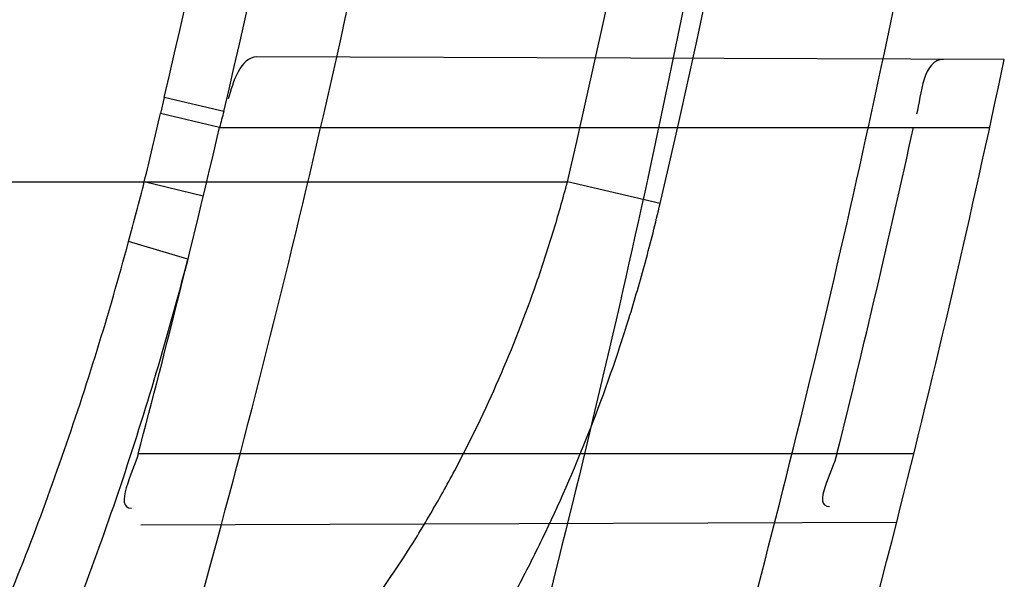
# Model space of a CAD drawing. Header units: millimetres. Extents: x 0 to 297, y 0 to 210.
# Tile 33 of 256: x 147.1292 to 147.1564, y 91.1303 to 91.1458. Entities that reach past the tile are written whole.
import ezdxf

# ---------------------------------------------------------------- set-up
doc = ezdxf.new("R2010")
doc.units = ezdxf.units.MM
doc.header["$LTSCALE"] = 16.335
doc.layers.get('0').update_dxf_attribs({"linetype": 'CONTINUOUS'})
for name, color, linetype in [('01_GLOBAL', 7, 'CONTINUOUS'), ('INTFCLR_1', 7, 'CONTINUOUS'), ('INTFCLR_144815', 7, 'CONTINUOUS')]:
    doc.layers.add(name, color=color, linetype=linetype)

msp = doc.modelspace()

# ---------------------------------------------------------------- linework, layer by layer
at = {"color": 7, "linetype": 'Continuous'}
msp.add_circle((147.7028034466, 92.1254639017), 2.28, dxfattribs=at)
at = {"color": 9, "linetype": 'Continuous'}
msp.add_arc((147.7028034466, 92.1254639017), 2.2507792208, 182.9674534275, 267.0325465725, dxfattribs=at)
at = {"layer": '01_GLOBAL', "color": 7, "linetype": 'Continuous'}
msp.add_circle((147.7028034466, 92.1254639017), 2.31, dxfattribs=at)
at = {"layer": 'INTFCLR_1', "color": 9, "linetype": 'Continuous'}
for p, q in [((147.1563722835, 91.14466609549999), (147.1357645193, 91.1447380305)), ((147.1332080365, 91.1436225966), (147.1331060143, 91.14318316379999)), ((147.1348511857, 91.1432343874), (147.1332080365, 91.1436225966)), ((147.1347331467, 91.1427961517), (147.1331060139, 91.14318316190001)), ((147.1347331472, 91.142796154), (147.1559702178, 91.142796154)), ((146.8266356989, 91.141296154), (147.1443244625, 91.141296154)), ((147.1342834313, 91.1408982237), (147.1326566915, 91.14129615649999)), ((147.1468795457, 91.14069422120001), (147.1443244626, 91.141296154)), ((147.1338615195, 91.139164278), (147.1322242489, 91.1396474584)), ((147.1538758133, 91.133796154), (147.1324879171, 91.133796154)), ((147.1325568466, 91.13184308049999), (147.153404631, 91.1319158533))]:
    msp.add_line(p, q, dxfattribs=at)
at = {"layer": 'INTFCLR_1', "color": 6, "linetype": 'Continuous'}
for centre, radius, start, end in [((146.8326356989, 91.21329615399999), 0.3620710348, 270, 90.00000002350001), ((146.8326356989, 91.21329615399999), 0.3440948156, 270, 90.00000002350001), ((146.8326356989, 91.21329615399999), 0.312931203, 344.91416282, 347.3433404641), ((146.8326356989, 91.21329615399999), 0.330931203, 345.7642015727, 348.0308689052), ((147.1412969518, 91.1412632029), 0.0067404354, 162.9958052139, 166.8544195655), ((146.832979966, 91.21329442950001), 0.3098789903, 345.1347762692, 346.8498928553), ((146.8329196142, 91.2132926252), 0.3285989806, 345.999787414, 347.611664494)]:
    msp.add_arc(centre, radius, start, end, dxfattribs=at)
at = {"layer": 'INTFCLR_1', "color": 9, "linetype": 'Continuous'}
for centre, radius, start, end in [((146.8355697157, 91.21329675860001), 0.3196637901, 346.8723352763, 13.1275089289), ((146.8355185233, 91.2132961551), 0.3170883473, 346.8756062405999, 13.1243934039), ((146.8342755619, 91.21330822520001), 0.3069474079, 346.8778447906, 350.6499993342), ((146.8342957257, 91.21330819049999), 0.308616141, 346.8760670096, 350.6487326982), ((146.8326356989, 91.21329615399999), 0.312931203, 347.3433404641, 350.5419589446), ((146.8338354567, 91.2134466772), 0.3074082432, 346.4257134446, 346.7872543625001), ((147.0438844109, 91.1636994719), 0.0915555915, 344.7694355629, 345.836112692), ((146.8326356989, 91.21329615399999), 0.330931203, 342.6651652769, 345.7642015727), ((146.8326356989, 91.21329615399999), 0.312931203, 341.6462381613, 344.91416282)]:
    msp.add_arc(centre, radius, start, end, dxfattribs=at)
for points, knots in [([(147.1545442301, 91.10133481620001), (147.1552565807, 91.1032731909), (147.1566525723, 91.10718726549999), (147.1593123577, 91.1151249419), (147.1636279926, 91.1293727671), (147.1676297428, 91.1460956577), (147.1702721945, 91.16104160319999), (147.1713830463, 91.16867329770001), (147.1719563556, 91.173087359), (147.1732796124, 91.18416899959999), (147.1746545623, 91.20310399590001), (147.1744340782, 91.2254439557), (147.1733950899, 91.23992123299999), (147.1727415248, 91.2466060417), (147.1722603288, 91.25105207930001), (147.1707735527, 91.263051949), (147.1673977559, 91.2822670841), (147.162533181, 91.3010270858), (147.1590536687, 91.3121616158), (147.157745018, 91.3161443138), (147.1557541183, 91.3220110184), (147.1512626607, 91.3342762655), (147.1435063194, 91.3522778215), (147.134673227, 91.3692848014), (147.1285153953, 91.3797527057), (147.1256373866, 91.3844123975), (147.1237254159, 91.38744979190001), (147.1185545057, 91.3954381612), (147.1098896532, 91.4076983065), (147.0978538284, 91.422623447), (147.0876594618, 91.4338109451), (147.0805381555, 91.4409619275), (147.0766007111, 91.4447480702), (147.0711374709, 91.44985418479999), (147.06349057, 91.45654009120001), (147.0552130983, 91.4630271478), (147.0499647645, 91.4667594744), (147.0474074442, 91.468475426), (147.0457289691, 91.46955422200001), (147.0442255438, 91.4704726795), (147.0429042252, 91.47123111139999), (147.041778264, 91.4718195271), (147.0407894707, 91.472284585), (147.0400295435, 91.4725282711), (147.0393696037, 91.4727013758), (147.0390133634, 91.47226709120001), (147.0393275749, 91.47165773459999), (147.0397818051, 91.4708884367), (147.0406181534, 91.46982558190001), (147.0417305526, 91.46851597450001), (147.0430342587, 91.46707463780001), (147.0444632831, 91.46553633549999), (147.0465759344, 91.4632999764), (147.0495827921, 91.4601566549), (147.0551951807, 91.45426742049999), (147.0613248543, 91.44766033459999), (147.0669087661, 91.4413454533), (147.0703603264, 91.43732991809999), (147.0759105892, 91.4307379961), (147.0844077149, 91.420055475), (147.0955472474, 91.4045136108), (147.1036099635, 91.3918258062), (147.1088887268, 91.38279463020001), (147.1124703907, 91.3764426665), (147.1186494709, 91.3648484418), (147.1269016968, 91.3473400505), (147.1325946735, 91.33274270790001), (147.1352425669, 91.3251743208)], [0, 0, 0, 0, 0.0103792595, 0.0208842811, 0.0420721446, 0.0851858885, 0.1071984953, 0.1183380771, 0.123943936, 0.1295693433, 0.1744299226, 0.2192388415, 0.2417237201, 0.2473597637, 0.2529962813, 0.2641993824, 0.3081295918, 0.3509327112, 0.3614952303, 0.3667582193, 0.3720021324, 0.3926323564, 0.4323913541, 0.4704239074, 0.4888657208, 0.4934194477, 0.497950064, 0.5069039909, 0.5412450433, 0.5733438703, 0.6032118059, 0.6172673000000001, 0.6240601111, 0.6306649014, 0.6548506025, 0.6750843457, 0.6834913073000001, 0.6872123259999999, 0.6905622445, 0.6935176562, 0.6960693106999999, 0.6982084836, 0.6999280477, 0.7014829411, 0.7024060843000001, 0.7029587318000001, 0.7038763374, 0.7054334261, 0.7076628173, 0.7105600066, 0.714112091, 0.7174145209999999, 0.7211168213, 0.7295725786, 0.7392778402, 0.7620040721, 0.7748640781, 0.7816422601, 0.7886165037, 0.8181744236, 0.8502177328, 0.884679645, 0.8936796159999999, 0.902792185, 0.9213283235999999, 0.9597006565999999, 1, 1, 1, 1]), ([(147.0432510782, 91.4712961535), (147.0440337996, 91.4712960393), (147.0461901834, 91.47014844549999), (147.048762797, 91.46875074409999), (147.05126835, 91.4671567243), (147.0538664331, 91.46544923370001), (147.0591995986, 91.46172715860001), (147.0676125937, 91.45526864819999), (147.0753919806, 91.448607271), (147.0809499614, 91.4435210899), (147.0849532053, 91.43975234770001), (147.0921910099, 91.4326376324), (147.1025540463, 91.4215075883), (147.114792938, 91.4066570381), (147.1236090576, 91.3944528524), (147.1288703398, 91.3865005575), (147.1308146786, 91.3834785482), (147.1337403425, 91.3788442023), (147.1399980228, 91.3684373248), (147.1489774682, 91.35152612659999), (147.1568675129, 91.333615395), (147.1614367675, 91.3214103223), (147.1634614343, 91.315574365), (147.1647919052, 91.3116136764), (147.1683281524, 91.3005448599), (147.1732735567, 91.28189290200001), (147.1767074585, 91.26277767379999), (147.1782194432, 91.25084162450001), (147.1787086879, 91.2464202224), (147.1793731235, 91.239773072), (147.1804294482, 91.225377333), (147.1806536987, 91.2031593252), (147.1792555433, 91.18432974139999), (147.1779104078, 91.17331158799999), (147.1773275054, 91.1689219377), (147.1761979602, 91.1613317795), (147.1735104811, 91.14646433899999), (147.1694409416, 91.12983253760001), (147.1650544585, 91.1156677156), (147.1623504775, 91.1077743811), (147.1609312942, 91.1038821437), (147.1602071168, 91.101954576)], [0, 0, 0, 0, 0.0056084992, 0.016622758, 0.0214510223, 0.0268121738, 0.0389184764, 0.0680276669, 0.1027789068, 0.1122614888, 0.1220107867, 0.1421735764, 0.1849752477, 0.2309092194, 0.2799812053, 0.2927645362, 0.2992310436, 0.3057293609, 0.3320345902, 0.3862266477, 0.4428037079, 0.4721337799, 0.479586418, 0.4870651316, 0.5020714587, 0.5628449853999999, 0.6251697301, 0.6410581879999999, 0.6490513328, 0.6570434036, 0.6889243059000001, 0.7524504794, 0.8160576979, 0.8240355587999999, 0.8319861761, 0.8477866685, 0.8790166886, 0.9402183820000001, 0.9703167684, 0.9852456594, 1, 1, 1, 1]), ([(147.1352425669, 91.3251743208), (147.1379952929, 91.3173062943), (147.1429940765, 91.3011381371), (147.1477529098, 91.2803563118), (147.1501024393, 91.2664766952), (147.151047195, 91.25992895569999), (147.151638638, 91.2555231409), (147.1530856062, 91.2433864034), (147.1544764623, 91.2233725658), (147.1542807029, 91.20328770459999), (147.1535512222, 91.1910087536), (147.1532177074, 91.18652789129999), (147.1526544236, 91.1798590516), (147.1511010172, 91.1656587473), (147.1474849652, 91.14424882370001), (147.1430641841, 91.1264696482), (147.1400632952, 91.11626601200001), (147.1388460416, 91.1122647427), (147.1366541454, 91.1054011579), (147.1320236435, 91.0921526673), (147.124625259, 91.0740934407), (147.1170139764, 91.0585866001), (147.1121048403, 91.04953546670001), (147.1103239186, 91.0463430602), (147.1076776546, 91.0416856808), (147.101977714, 91.0320864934), (147.0929326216, 91.0182729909), (147.0818447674, 91.0031946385), (147.0738492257, 90.9933581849), (147.0692400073, 90.98795922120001), (147.0675023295, 90.98594413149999), (147.0645699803, 90.98259275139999), (147.059151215, 90.9765593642), (147.053263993, 90.970291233), (147.047929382, 90.96470254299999), (147.0447760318, 90.96141758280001), (147.0421529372, 90.95852111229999), (147.0404461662, 90.9566902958), (147.0382254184, 90.953302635), (147.0420399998, 90.9548103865), (147.0441807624, 90.9561001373), (147.0467768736, 90.9576910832), (147.049052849, 90.9592201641), (147.0517912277, 90.9611186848), (147.0555009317, 90.9638362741), (147.0602492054, 90.9675267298), (147.067344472, 90.9733657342), (147.0736957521, 90.9790617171), (147.0792529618, 90.984391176), (147.0832359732, 90.9883220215), (147.0904141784, 90.995723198), (147.1006451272, 91.0072645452), (147.1126583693, 91.02260972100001), (147.1212603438, 91.03518056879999), (147.1263733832, 91.0433562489), (147.1282611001, 91.0464624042), (147.1311015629, 91.0512283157), (147.1371674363, 91.06192946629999), (147.1458250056, 91.07929936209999), (147.1517810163, 91.09381584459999), (147.1545442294, 91.1013348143)], [0, 0, 0, 0, 0.0419449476, 0.0850695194, 0.1071739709, 0.1127634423, 0.1183584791, 0.1295423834, 0.1742656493, 0.2191961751, 0.2304978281, 0.2361598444, 0.2418057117, 0.2641744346, 0.3080240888, 0.3509528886, 0.3562644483, 0.3615432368, 0.3719979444, 0.3925183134, 0.4321501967, 0.4701192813, 0.4793724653, 0.4839620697, 0.48851378, 0.5063269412, 0.5401307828, 0.5715496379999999, 0.6004673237, 0.6038923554, 0.6072711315, 0.6138564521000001, 0.6263016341, 0.6480618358, 0.6572019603, 0.6650284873, 0.6713159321, 0.6759369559, 0.6799952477, 0.6841765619, 0.6887949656, 0.6950107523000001, 0.6986911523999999, 0.7027318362, 0.7117342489, 0.7218512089, 0.7329803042, 0.7579718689, 0.7647510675, 0.7717251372, 0.7861300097, 0.8166264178, 0.8492835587, 0.8841348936, 0.8932111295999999, 0.8978052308, 0.9024247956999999, 0.92112918, 0.9596906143, 1, 1, 1, 1]), ([(147.0432510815, 90.95529614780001), (147.0431330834, 90.9552961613), (147.0428441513, 90.9553531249), (147.0428590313, 90.9558725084), (147.043168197, 90.95640686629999), (147.0437027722, 90.9572011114), (147.0445175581, 90.95818962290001), (147.046088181, 90.9599701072), (147.0479460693, 90.9619169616), (147.0500136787, 90.9640475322), (147.0523867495, 90.9664713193), (147.0572874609, 90.9714632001), (147.0632966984, 90.9777061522), (147.0688203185, 90.9837027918), (147.0718101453, 90.9870357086), (147.0735816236, 90.98903946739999), (147.0782783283, 90.99440584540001), (147.0864250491, 91.00418350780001), (147.0977271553, 91.0191807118), (147.106950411, 91.0329268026), (147.1127640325, 91.04248277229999), (147.1154623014, 91.0471180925), (147.1172776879, 91.05029448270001), (147.1222795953, 91.05929630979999), (147.1300362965, 91.0747212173), (147.1375818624, 91.0926999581), (147.1423047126, 91.10589161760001), (147.1445398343, 91.11272452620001), (147.1457809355, 91.1167074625), (147.1488392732, 91.126859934), (147.1533458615, 91.1445526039), (147.157034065, 91.1658702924), (147.1586182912, 91.180009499), (147.159192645, 91.1866486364), (147.1595326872, 91.1911091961), (147.1602764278, 91.2033320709), (147.1604760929, 91.2233285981), (147.1590577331, 91.24325260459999), (147.157582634, 91.2553325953), (147.1569796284, 91.2597183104), (147.1560162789, 91.2662369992), (147.1536199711, 91.28005764), (147.1487661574, 91.30074973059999), (147.1436711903, 91.31683624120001), (147.1408661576, 91.3246635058)], [0, 0, 0, 0, 0.0008731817, 0.001718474, 0.0032338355, 0.0055641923, 0.008732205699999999, 0.0127298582, 0.0231213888, 0.0286463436, 0.0346993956, 0.04822263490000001, 0.0804125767, 0.0988155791, 0.1085508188, 0.1135449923, 0.1186070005, 0.1613231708, 0.2076862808, 0.2575123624, 0.2837454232, 0.2904461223, 0.2972015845, 0.3108183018, 0.3666504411, 0.4248609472, 0.4549769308, 0.4703146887, 0.4780576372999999, 0.4858477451, 0.5487776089, 0.6130123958, 0.6457680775, 0.6540347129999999, 0.6623246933, 0.6788711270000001, 0.74464742, 0.8101273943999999, 0.8265053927, 0.8346996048, 0.8428861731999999, 0.8752668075, 0.9384714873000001, 1, 1, 1, 1]), ([(147.1141792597, 91.118695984), (147.1158902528, 91.1186661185), (147.1192371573, 91.1187561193), (147.1233465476, 91.1193962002), (147.1264598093, 91.12028494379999), (147.1294493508, 91.12143799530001), (147.1322709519, 91.1230369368), (147.1348317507, 91.12505799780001), (147.1372847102, 91.1274279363), (147.1391541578, 91.12985804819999), (147.1405502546, 91.13212810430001), (147.1414553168, 91.13374494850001), (147.1424744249, 91.1358588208), (147.1433368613, 91.138064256), (147.1439346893, 91.1398900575), (147.1442006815, 91.1408245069), (147.1443244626, 91.141296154)], [0, 0, 0, 0, 0.1247189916, 0.243509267, 0.3019349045, 0.3603889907, 0.476776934, 0.5364440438, 0.5978148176, 0.7250064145, 0.7583663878, 0.7920476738, 0.860007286, 0.9292141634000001, 0.964461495, 1, 1, 1, 1]), ([(147.1158280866, 91.1151065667), (147.1175996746, 91.1150572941), (147.1210694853, 91.1151357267), (147.1253280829, 91.1158362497), (147.1285446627, 91.1168294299), (147.1316450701, 91.11813251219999), (147.134557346, 91.11994715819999), (147.1368348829, 91.12192957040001), (147.1380905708, 91.12320183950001), (147.1399706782, 91.12530912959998), (147.1416183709, 91.1276931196), (147.1430407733, 91.13025824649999), (147.1439646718, 91.13210196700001), (147.1450070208, 91.1345099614), (147.1458812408, 91.13701731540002), (147.146486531, 91.13909408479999), (147.1467549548, 91.14015736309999), (147.1468795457, 91.14069422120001)], [0, 0, 0, 0, 0.1201992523, 0.2347842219, 0.2913328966, 0.3481748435, 0.4625668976, 0.5219985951, 0.5526655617, 0.5837480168, 0.7134887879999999, 0.7478515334, 0.7826914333, 0.8533109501, 0.9256456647, 0.9626215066, 1, 1, 1, 1]), ([(147.0587545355, 91.1016981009), (147.0598495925, 91.10167898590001), (147.0620340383, 91.1016428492), (147.0663667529, 91.1015803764), (147.0717124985, 91.1015254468), (147.0770083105, 91.1015303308), (147.0806708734, 91.1015932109), (147.0827381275, 91.10165096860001), (147.0857607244, 91.1017604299), (147.0901722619, 91.10201882), (147.0949767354, 91.1025687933), (147.0982220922, 91.1031393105), (147.1000214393, 91.103521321), (147.1026222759, 91.10414080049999), (147.1063813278, 91.10530301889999), (147.110321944, 91.1071202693), (147.1132441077, 91.1088936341), (147.1160296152, 91.1108922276), (147.1185945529, 91.1132321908), (147.1206177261, 91.11552385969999), (147.1217351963, 91.1169263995), (147.1233933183, 91.1191541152), (147.1256755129, 91.1227929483), (147.1278121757, 91.1271434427), (147.1293429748, 91.1308325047), (147.130766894, 91.1346861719), (147.1316803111, 91.137646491), (147.1322242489, 91.1396474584)], [0, 0, 0, 0, 0.0354708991, 0.0707570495, 0.1403376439, 0.2086112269, 0.2422633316, 0.2589708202, 0.2755884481, 0.3402201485, 0.402046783, 0.4320733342, 0.4469044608, 0.4616141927, 0.5186617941, 0.5740139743, 0.6016440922, 0.6292641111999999, 0.6849536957, 0.7135882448, 0.728211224, 0.7430207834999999, 0.803517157, 0.8669694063, 0.8997732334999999, 0.932843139, 1, 1, 1, 1]), ([(147.0587231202, 91.09990007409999), (147.059845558, 91.099867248), (147.0620847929, 91.0998041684), (147.066526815, 91.0996898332), (147.0720083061, 91.0995738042), (147.0774395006, 91.0995236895), (147.0811962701, 91.0995526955), (147.0833167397, 91.0995928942), (147.0864165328, 91.0996780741), (147.0909402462, 91.09990756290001), (147.0958673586, 91.1004418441), (147.0991944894, 91.1010133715), (147.1010384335, 91.1013994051), (147.103703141, 91.1020295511), (147.1075552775, 91.10322071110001), (147.1115872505, 91.1051024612), (147.1145727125, 91.10694535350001), (147.1174202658, 91.1090299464), (147.1200367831, 91.11147432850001), (147.1220947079, 91.11386801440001), (147.1232316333, 91.1153353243), (147.1249208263, 91.117670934), (147.1272411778, 91.1214881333), (147.1294053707, 91.12604646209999), (147.1309536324, 91.12991433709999), (147.1323934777, 91.1339596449), (147.1333139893, 91.1370654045), (147.1338615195, 91.139164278)], [0, 0, 0, 0, 0.035284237, 0.0703889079, 0.1396229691, 0.2075606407, 0.2410452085, 0.2576677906, 0.2742009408, 0.3384835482, 0.3999464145, 0.429786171, 0.4445232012, 0.4591355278, 0.5158247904, 0.5708803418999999, 0.5984057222, 0.6259612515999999, 0.6816714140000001, 0.7103999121, 0.725092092, 0.7399858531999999, 0.8009597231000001, 0.8651019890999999, 0.8983209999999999, 0.9318422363, 1, 1, 1, 1])]:
    msp.add_open_spline(points, degree=3, knots=knots, dxfattribs=at)
at = {"layer": 'INTFCLR_1', "color": 6, "linetype": 'Continuous'}
for points, knots in [([(147.0687421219, 91.471296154), (147.0680098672, 91.471296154), (147.0693330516, 91.4687756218), (147.0704693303, 91.467385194), (147.0723263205, 91.4649452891), (147.0746177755, 91.4621855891), (147.0775470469, 91.4586635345), (147.080971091, 91.4545734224), (147.0846437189, 91.4501248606), (147.0882701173, 91.4456544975), (147.0916458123, 91.4413964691), (147.0947448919, 91.4374001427), (147.0975630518, 91.4336830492), (147.100110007, 91.43025113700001), (147.1024035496, 91.4270965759), (147.1044661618, 91.42420581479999), (147.1063189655, 91.42156217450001), (147.1079764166, 91.4191585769), (147.109457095, 91.41697923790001), (147.1107791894, 91.41500612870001), (147.1119635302, 91.41321632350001), (147.1130167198, 91.4116068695), (147.1139517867, 91.4101630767), (147.1147816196, 91.40886997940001), (147.1157213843, 91.40739324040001), (147.1167390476, 91.40577702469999), (147.1179255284, 91.4038688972), (147.1189332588, 91.4022267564), (147.1198501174, 91.4007161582), (147.1206424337, 91.39939950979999), (147.1215180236, 91.39793052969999), (147.1224842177, 91.39629179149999), (147.1235503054, 91.3944610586), (147.1247223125, 91.39242084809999), (147.1260120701, 91.3901411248), (147.1274302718, 91.3875908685), (147.1289898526, 91.38473071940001), (147.1307073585, 91.3815107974), (147.1325944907, 91.3778829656), (147.1346618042, 91.3737915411), (147.1369222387, 91.3691683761), (147.1393944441, 91.3639182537), (147.1420944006, 91.3579264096), (147.1450364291, 91.35104633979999), (147.1482313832, 91.34310189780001), (147.1516877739, 91.333841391), (147.1553587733, 91.32305212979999), (147.1590017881, 91.3110314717), (147.1623609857, 91.29828596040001), (147.1652568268, 91.2853933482), (147.1676651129, 91.27246551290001), (147.1695853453, 91.2595536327), (147.1710275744, 91.24665569), (147.1719965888, 91.2338021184), (147.1725011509, 91.220980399), (147.1725469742, 91.2082107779), (147.1721391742, 91.1954815), (147.171280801, 91.1827942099), (147.1699742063, 91.1701590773), (147.1682169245, 91.1575506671), (147.1660086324, 91.14498581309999), (147.1633383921, 91.13243724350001), (147.1602041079, 91.1199208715), (147.1566465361, 91.10761035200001), (147.1528751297, 91.0961038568), (147.1491593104, 91.0858888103), (147.1457087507, 91.0771645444), (147.1425365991, 91.06966793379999), (147.1396288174, 91.06317715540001), (147.136972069, 91.0575230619), (147.1345472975, 91.05256702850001), (147.1323371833, 91.04820589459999), (147.130325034, 91.04435576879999), (147.1284994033, 91.0409536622), (147.1268466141, 91.0379445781), (147.1253496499, 91.03527438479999), (147.1239936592, 91.03289842), (147.1227647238, 91.03077892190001), (147.1216541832, 91.02889081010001), (147.1206539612, 91.02721139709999), (147.1197533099, 91.02571551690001), (147.1189386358, 91.0243754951), (147.1179864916, 91.0228229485), (147.1170567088, 91.02132445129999), (147.1160957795, 91.01979310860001), (147.1152647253, 91.01847969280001), (147.1143298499, 91.0170161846), (147.1132770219, 91.0153850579), (147.1120898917, 91.0135672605), (147.1107550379, 91.0115487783), (147.109257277, 91.00931589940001), (147.107577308, 91.00685036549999), (147.1056960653, 91.0041348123), (147.1035922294, 91.00115366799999), (147.1012492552, 90.99789872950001), (147.0986446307, 90.99435615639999), (147.095755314, 90.99051364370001), (147.0925736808, 90.9863814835), (147.0890986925, 90.98197223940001), (147.0853575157, 90.9773388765), (147.0815402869, 90.9727029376), (147.0779667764, 90.9684297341), (147.0748968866, 90.9647430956), (147.0724998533, 90.96186262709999), (147.070552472, 90.95931757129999), (147.0693788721, 90.95788398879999), (147.0679949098, 90.955296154), (147.0687421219, 90.955296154)], [0, 0, 0, 0, 0.003860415, 0.007501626, 0.0124785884, 0.0188917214, 0.0268498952, 0.0364677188, 0.0470694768, 0.0572444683, 0.0668187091, 0.0757144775, 0.083905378, 0.09140992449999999, 0.0982451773, 0.1044667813, 0.1101313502, 0.1152642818, 0.1198589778, 0.1240215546, 0.1277856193, 0.1311734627, 0.1341617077, 0.1368541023, 0.1392736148, 0.1433897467, 0.1469230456, 0.1511192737, 0.1535471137, 0.1562389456, 0.1592204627, 0.1625628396, 0.1662680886, 0.1703891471, 0.174967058, 0.1800766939, 0.1857729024, 0.1921414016, 0.1993155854, 0.2073311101, 0.2163077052, 0.2264451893, 0.2379233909, 0.250953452, 0.2658909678, 0.283062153, 0.3030578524, 0.3259639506, 0.3492662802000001, 0.3725305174, 0.3956109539, 0.4185782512, 0.4413347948, 0.4640172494, 0.4865192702, 0.508968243, 0.531324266, 0.5536477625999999, 0.5759939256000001, 0.5982772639, 0.620747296, 0.6432362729, 0.6658996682, 0.68875599, 0.7107777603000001, 0.7297237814, 0.7460531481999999, 0.7602331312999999, 0.7726347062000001, 0.7835467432, 0.793166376, 0.8017211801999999, 0.8093215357, 0.8160683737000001, 0.8220758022, 0.8274205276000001, 0.8322066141, 0.8364980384, 0.8403367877, 0.8437547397, 0.8468031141, 0.8495420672, 0.8520223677, 0.8564046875, 0.8588391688, 0.8615533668, 0.8645986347, 0.8679945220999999, 0.8717882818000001, 0.8760445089, 0.8807522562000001, 0.8859628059, 0.8917731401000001, 0.898168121, 0.9051985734, 0.9129160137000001, 0.9213486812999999, 0.9305434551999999, 0.9404096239, 0.9509435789, 0.961943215, 0.9720502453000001, 0.980371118, 0.9870628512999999, 0.992271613, 0.9960607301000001, 1, 1, 1, 1]), ([(147.0687421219, 90.955296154), (147.0695765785, 90.955296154), (147.0710237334, 90.9562713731), (147.0732486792, 90.95761082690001), (147.0757995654, 90.95946440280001), (147.0789536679, 90.961879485), (147.0827092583, 90.9649629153), (147.0868482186, 90.9685570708), (147.0910477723, 90.97239951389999), (147.0950116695, 90.97619761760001), (147.0986438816, 90.97981660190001), (147.1019501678, 90.98323197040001), (147.1049461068, 90.98642655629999), (147.107653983, 90.9893965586), (147.1100921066, 90.9921410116), (147.1122806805, 90.9946618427), (147.1142479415, 90.99697597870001), (147.1160099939, 90.9990883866), (147.1175861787, 91.0010099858), (147.1189934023, 91.00275234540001), (147.1202530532, 91.0043338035), (147.1213970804, 91.00578808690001), (147.1225240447, 91.0072369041), (147.123724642, 91.00879917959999), (147.1249992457, 91.0104804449), (147.1262604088, 91.01216766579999), (147.1274992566, 91.0138470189), (147.1287882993, 91.0156184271), (147.1302152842, 91.0176089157), (147.131810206, 91.0198711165), (147.1335924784, 91.0224483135), (147.1355808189, 91.0253874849), (147.1377917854, 91.0287373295), (147.140242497, 91.0325578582), (147.1429592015, 91.03693302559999), (147.1459674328, 91.041959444), (147.1492907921, 91.0477551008), (147.1529541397, 91.0544760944), (147.1569786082, 91.0623053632), (147.1613909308, 91.07151686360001), (147.1661049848, 91.08224170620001), (147.1708180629, 91.0941429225), (147.1752249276, 91.1066907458), (147.1791389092, 91.1194098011), (147.1825261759, 91.1321758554), (147.1853979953, 91.1449752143), (147.1877529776, 91.157740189), (147.1896101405, 91.1705054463), (147.1909735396, 91.18321659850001), (147.1918561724, 91.1958938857), (147.1922659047, 91.2085247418), (147.1922092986, 91.2211113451), (147.1916906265, 91.233661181), (147.1907127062, 91.2461662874), (147.1892753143, 91.2586320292), (147.187377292, 91.2710565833), (147.1850186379, 91.28342093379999), (147.1821898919, 91.295752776), (147.1788863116, 91.3080366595), (147.1750915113, 91.32028680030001), (147.1708160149, 91.3324409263), (147.1662306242, 91.344040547), (147.1616300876, 91.3545469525), (147.1573218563, 91.36358934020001), (147.1533932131, 91.3712807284), (147.1498208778, 91.3778828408), (147.1465812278, 91.3835790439), (147.1436479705, 91.3885229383), (147.140997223, 91.39283156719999), (147.1386015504, 91.3966034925), (147.1364409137, 91.39991041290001), (147.1344943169, 91.402817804), (147.1327470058, 91.4053719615), (147.1311776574, 91.40762214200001), (147.1297748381, 91.4096001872), (147.1285161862, 91.41134904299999), (147.1273854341, 91.41289969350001), (147.1263043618, 91.41436455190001), (147.1251805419, 91.41587001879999), (147.1239422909, 91.41750783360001), (147.1226668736, 91.41917138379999), (147.1213873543, 91.4208174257), (147.120091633, 91.4224630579), (147.1186694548, 91.42424419), (147.1170808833, 91.426202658), (147.1153015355, 91.42835870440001), (147.1133143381, 91.4307214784), (147.1110956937, 91.4333033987), (147.1086258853, 91.4361110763), (147.1058792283, 91.4391528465), (147.1028357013, 91.44242739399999), (147.099478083, 91.4459266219), (147.0957850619, 91.44963712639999), (147.0917574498, 91.45352630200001), (147.0874623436, 91.4574873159), (147.0831967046, 91.46121773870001), (147.0792915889, 91.46444551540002), (147.0760051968, 91.4669754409), (147.073359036, 91.4689088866), (147.0710713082, 91.4702912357), (147.0695920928, 91.471296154), (147.0687421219, 91.471296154)], [0, 0, 0, 0, 0.0042187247, 0.0081401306, 0.0133978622, 0.0200459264, 0.0282638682, 0.0379443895, 0.0477615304, 0.05703690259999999, 0.0656973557, 0.0736821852, 0.0810680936, 0.0878383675, 0.0940009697, 0.0996271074, 0.1047154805, 0.1093563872, 0.1135342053, 0.1172803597, 0.1206792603, 0.1237557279, 0.1266349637, 0.1299589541, 0.1337168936, 0.1373013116, 0.1406085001, 0.1442672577, 0.148377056, 0.1529904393, 0.1582606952, 0.164218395, 0.1709303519, 0.1785521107, 0.1871652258, 0.1969659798, 0.2081658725, 0.2209392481, 0.2356613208, 0.2526660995, 0.2725685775, 0.2948769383, 0.3173640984, 0.3397873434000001, 0.3621386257, 0.3841211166, 0.4060891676, 0.4277469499, 0.4493218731, 0.470705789, 0.4919793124, 0.5131981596, 0.5343255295, 0.5554668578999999, 0.5765984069, 0.5977513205, 0.6189954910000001, 0.6402209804, 0.6617015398, 0.6832900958, 0.7050415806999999, 0.7268239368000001, 0.7463339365, 0.7630160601, 0.7774553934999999, 0.7899931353, 0.8009638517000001, 0.8105830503, 0.8190545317, 0.8265380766, 0.8331730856, 0.8390248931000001, 0.8442268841, 0.8488182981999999, 0.8528943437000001, 0.8564866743, 0.8597116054, 0.8625968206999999, 0.8656908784, 0.8692094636, 0.8729771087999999, 0.8762884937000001, 0.879749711, 0.8835661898, 0.8878115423, 0.8924986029, 0.8976989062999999, 0.9034198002, 0.9097088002, 0.9166034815, 0.9241390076, 0.9323094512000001, 0.9411199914, 0.9506041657, 0.9606137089, 0.9706541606, 0.9792553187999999, 0.9862062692, 0.9916647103, 0.9957028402, 1, 1, 1, 1])]:
    msp.add_open_spline(points, degree=3, knots=knots, dxfattribs=at)
for points in [[(147.1357645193, 91.1447380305), (147.1352972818, 91.1447396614), (147.1351058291, 91.144030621), (147.134969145, 91.1435838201)], [(147.1546982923, 91.14467193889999), (147.1541360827, 91.1446739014), (147.1540754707, 91.1437071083), (147.153954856, 91.1431579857)], [(147.1324879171, 91.133796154), (147.1323590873, 91.1333107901), (147.1318051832, 91.1322987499), (147.1323073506, 91.1323005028)], [(147.1517575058, 91.133796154), (147.1516395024, 91.1333228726), (147.1510655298, 91.1323454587), (147.1515532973, 91.13234716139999)]]:
    msp.add_open_spline(points, degree=3, dxfattribs=at)
at = {"layer": 'INTFCLR_144815', "color": 6, "linetype": 'Continuous'}
for radius in [0.3828680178, 0.364857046]:
    msp.add_circle((146.8326356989, 91.21329615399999), radius, dxfattribs=at)
for radius, start, end in [(0.5278075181, 313.9937911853, 154.5150993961), (0.5098075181, 312.9543589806, 154.5144414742), (0.49294334, 282.2440355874, 71.2863570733), (0.3889523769, 308.490992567, 51.50900743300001), (0.4069633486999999, 316.9838592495, 43.0161407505), (0.3840109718, 313.9992414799, 46.00075850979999)]:
    msp.add_arc((146.8326356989, 91.21329615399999), radius, start, end, dxfattribs=at)
at = {"layer": 'INTFCLR_144815', "color": 9, "linetype": 'Continuous'}
for centre, radius, start, end in [((146.8326356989, 91.21329615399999), 0.4896672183, 292.4997540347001, 54.0964566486), ((146.8326378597, 91.2132971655), 0.4417306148, 292.4997540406, 54.09645665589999), ((146.8326511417, 91.21329984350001), 0.434262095, 311.2505121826, 48.7494878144), ((146.8326356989, 91.21329615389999), 0.3958087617, 314.0862202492, 45.9137797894), ((146.8326356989, 91.21329615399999), 0.3863437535, 313.8592910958, 46.1407088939), ((146.8326356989, 91.21329615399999), 0.3838160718, 314.0319604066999, 45.9680396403)]:
    msp.add_arc(centre, radius, start, end, dxfattribs=at)
at = {"layer": 'INTFCLR_144815', "color": 6, "linetype": 'Continuous'}
for points, knots in [([(147.1000017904, 90.9462962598), (147.099727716, 90.9463012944), (147.0997250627, 90.947357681), (147.1002170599, 90.94794967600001), (147.1006721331, 90.9487732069), (147.1011651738, 90.9495101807), (147.1017516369, 90.9503700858), (147.1024417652, 90.9513349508), (147.1032341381, 90.9524154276), (147.1041312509, 90.9536132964), (147.1051340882, 90.95493337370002), (147.1062444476, 90.95638049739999), (147.1074648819, 90.9579613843), (147.1087976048, 90.9596826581), (147.1102428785, 90.9615490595), (147.1117982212, 90.9635623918), (147.1134596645, 90.96572310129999), (147.1152251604, 90.9680346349), (147.1170968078, 90.9705064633), (147.11907733, 90.97314974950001), (147.1211639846, 90.9759692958), (147.1233499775, 90.9789650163), (147.1256270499, 90.9821351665), (147.1279885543, 90.9854805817), (147.1304260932, 90.98899990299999), (147.1329303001, 90.9926904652), (147.1354909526, 90.99654825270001), (147.1380971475, 91.00056793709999), (147.1407375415, 91.00474302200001), (147.1434005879, 91.00906600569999), (147.1460747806, 91.01352858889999), (147.1487488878, 91.01812191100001), (147.1514121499, 91.02283677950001), (147.1540544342, 91.0276638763), (147.1566663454, 91.03259393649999), (147.1592392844, 91.03761787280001), (147.1617654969, 91.04272691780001), (147.1642380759, 91.04791270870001), (147.1666509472, 91.0531673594), (147.168998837, 91.0584835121), (147.1712772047, 91.06385432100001), (147.1734821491, 91.0692733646), (147.1756107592, 91.0747356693), (147.1776563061, 91.0802251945), (147.179616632, 91.08573554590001), (147.1814926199, 91.0912680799), (147.1832864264, 91.0968296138), (147.1849983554, 91.10242207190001), (147.1866261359, 91.1080385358), (147.1881687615, 91.1136757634), (147.1896244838, 91.11932663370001), (147.1909923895, 91.12498576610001), (147.1922727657, 91.1306521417), (147.1934660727, 91.13632560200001), (147.1945727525, 91.142006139), (147.1955930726, 91.1476931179), (147.1965271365, 91.1533849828), (147.1973750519, 91.1590798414), (147.1981370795, 91.16477654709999), (147.1988135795, 91.17047477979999), (147.1994048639, 91.1761741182), (147.1999112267, 91.1818742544), (147.2003329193, 91.18757477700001), (147.2006701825, 91.19327563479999), (147.2009232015, 91.19897661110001), (147.2010921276, 91.2046777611), (147.2011770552, 91.2103789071), (147.2011780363, 91.2160801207), (147.2010950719, 91.2217812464), (147.2009281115, 91.227482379), (147.2006770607, 91.2331833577), (147.2003417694, 91.23888422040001), (147.1999220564, 91.2445847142), (147.1994176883, 91.2502847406), (147.198828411, 91.25598396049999), (147.1981539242, 91.2616821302), (147.1973939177, 91.26737879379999), (147.1965480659, 91.27307340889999), (147.1956160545, 91.27876523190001), (147.1945975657, 91.2844534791), (147.1934922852, 91.29013729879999), (147.1923000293, 91.2958151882), (147.1910207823, 91.3014850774), (147.1896545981, 91.3071449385), (147.1882014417, 91.31279333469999), (147.1866611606, 91.318429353), (147.1850338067, 91.3240513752), (147.1833198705, 91.329656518), (147.1815202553, 91.3352410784), (147.1796361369, 91.34080113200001), (147.1776688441, 91.34633289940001), (147.1756200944, 91.35183213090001), (147.1734920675, 91.3572940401), (147.1712874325, 91.36271337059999), (147.1690094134, 91.3680843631), (147.1666618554, 91.3734007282), (147.1642492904, 91.378655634), (147.1617769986, 91.38384170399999), (147.1592510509, 91.38895105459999), (147.1566783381, 91.39397535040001), (147.1540666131, 91.39890581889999), (147.1514244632, 91.4037333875), (147.1487612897, 91.4084487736), (147.1460872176, 91.41304266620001), (147.1434130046, 91.4175058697), (147.1407498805, 91.4218295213), (147.1381093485, 91.42600532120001), (147.1355029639, 91.4300257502), (147.1329420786, 91.4338842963), (147.1304375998, 91.43757562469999), (147.1279997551, 91.4410957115), (147.125637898, 91.4444419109), (147.1233603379, 91.44761298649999), (147.1211742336, 91.4506090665), (147.1190855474, 91.4534315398), (147.1170990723, 91.4560828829), (147.1152184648, 91.4585665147), (147.1134463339, 91.4608866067), (147.1117843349, 91.46304792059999), (147.1102333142, 91.4650556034), (147.1087934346, 91.4669150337), (147.1074642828, 91.4686317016), (147.1062450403, 91.4702110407), (147.1051345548, 91.4716583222), (147.1041315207, 91.47297865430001), (147.1032343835, 91.4741765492), (147.1024419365, 91.47525711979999), (147.1017517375, 91.4762220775), (147.1011652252, 91.47708205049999), (147.1006721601, 91.4778190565), (147.1002170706, 91.47864261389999), (147.0997250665, 91.4792346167), (147.0997277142, 91.48029101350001), (147.1000017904, 91.4802960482)], [0, 0, 0, 0, 0.0014101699, 0.0032891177, 0.0045779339, 0.0061083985, 0.0078869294, 0.009919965, 0.0122145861, 0.0147783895, 0.0176190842, 0.0207426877, 0.0241618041, 0.0278931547, 0.0319414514, 0.0363053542, 0.040981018, 0.0459630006, 0.0512683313, 0.0569309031, 0.0629543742, 0.0693130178, 0.0760084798, 0.08303351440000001, 0.0903785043, 0.09803123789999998, 0.105976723, 0.1141977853, 0.122675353, 0.1313888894, 0.140317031, 0.1494380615, 0.1587304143, 0.1681731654, 0.1777462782, 0.187430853, 0.1972092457, 0.2070653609, 0.2169845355, 0.2269535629, 0.2369608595, 0.2469959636, 0.2570491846, 0.2671179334, 0.2771316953, 0.2871355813, 0.2971697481, 0.3071923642, 0.3172217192, 0.3272506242, 0.3372572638, 0.3472396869, 0.357200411, 0.3671408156, 0.3770633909, 0.3869713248, 0.3968625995, 0.4067348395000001, 0.4165894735, 0.4264283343, 0.4362532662, 0.4460650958, 0.4558661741, 0.4656577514, 0.4754424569, 0.4852217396, 0.4949982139, 0.504773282, 0.5145496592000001, 0.5243287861, 0.5341133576, 0.5439047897, 0.5537055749, 0.5635169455, 0.5733411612, 0.5831795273, 0.5930338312, 0.6029053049, 0.6127948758, 0.6227033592, 0.6326318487, 0.6425809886, 0.652548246, 0.6625317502, 0.6725323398, 0.682550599, 0.6925874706, 0.7026400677, 0.7127021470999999, 0.7227700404, 0.7328393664, 0.7429043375, 0.7529583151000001, 0.7629934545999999, 0.7730007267, 0.7829699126, 0.7928892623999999, 0.8027455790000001, 0.8125242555, 0.8222091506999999, 0.8317827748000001, 0.8412261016, 0.8505191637, 0.8596410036, 0.8685700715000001, 0.8772846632, 0.8857633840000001, 0.8939857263, 0.9019325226, 0.9095865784, 0.9169329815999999, 0.9239594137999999, 0.9306564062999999, 0.9370174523, 0.9430388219, 0.9487194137, 0.9540603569, 0.95906494, 0.9637380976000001, 0.9680861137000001, 0.9721162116, 0.9758363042, 0.9792548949, 0.9823802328, 0.9852207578, 0.987784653, 0.9900795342, 0.9921128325, 0.9938914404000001, 0.9954219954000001, 0.9967108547, 0.9985898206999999, 1, 1, 1, 1]), ([(147.108707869, 91.471296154), (147.1084310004, 91.471296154), (147.1084189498, 91.4702306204), (147.1088854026, 91.469620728), (147.1093179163, 91.46878001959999), (147.1097871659, 91.4680264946), (147.1103458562, 91.46714788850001), (147.1110035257, 91.4661621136), (147.1117585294, 91.4650589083), (147.1126129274, 91.4638367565), (147.1135675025, 91.46249093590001), (147.1146233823, 91.46101728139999), (147.1157813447, 91.45941120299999), (147.1170420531, 91.4576679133), (147.1184057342, 91.4557826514), (147.1198723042, 91.4537505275), (147.1214410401, 91.4515669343), (147.1231107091, 91.44922735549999), (147.1248792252, 91.44672784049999), (147.1267437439, 91.4440648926), (147.128700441, 91.44123582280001), (147.130744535, 91.4382387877), (147.1328701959, 91.4350730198), (147.135070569, 91.4317389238), (147.1373378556, 91.42823811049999), (147.1396633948, 91.42457345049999), (147.1420378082, 91.42074904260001), (147.1444511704, 91.4167701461), (147.1468932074, 91.4126430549), (147.1493534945, 91.4083749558), (147.1518216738, 91.4039737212), (147.1542876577, 91.3994476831), (147.1567417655, 91.3948054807), (147.1591748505, 91.3900558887), (147.161578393, 91.3852076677), (147.1639445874, 91.3802693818), (147.1662663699, 91.37524929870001), (147.1685374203, 91.37015531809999), (147.1707521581, 91.3649948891), (147.1729057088, 91.35977497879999), (147.1749938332, 91.35450212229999), (147.1770129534, 91.3491822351), (147.1789599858, 91.3438209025), (147.1808324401, 91.33842298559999), (147.1826281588, 91.332993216), (147.184345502, 91.32753553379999), (147.1859830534, 91.3220538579), (147.1875398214, 91.3165513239), (147.1890149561, 91.31103112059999), (147.1904079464, 91.3054956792), (147.1917183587, 91.299947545), (147.1929460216, 91.2943885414), (147.194090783, 91.288820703), (147.1951526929, 91.2832453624), (147.1961317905, 91.2776640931), (147.1970282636, 91.27207777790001), (147.1978422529, 91.2664876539), (147.198574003, 91.26089430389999), (147.1992237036, 91.2552986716), (147.1997916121, 91.2497010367), (147.2002779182, 91.2441021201), (147.2006828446, 91.23850202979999), (147.201006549, 91.2329013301), (147.2012491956, 91.2272999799), (147.2014108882, 91.22169842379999), (147.2014917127, 91.21609654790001), (147.2014917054, 91.2104947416), (147.2014108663, 91.2048928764), (147.2012491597, 91.1992913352), (147.2010065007, 91.1936900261), (147.2006827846, 91.188089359), (147.20027785, 91.1824893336), (147.1997915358, 91.17689046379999), (147.1992236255, 91.17129292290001), (147.1985739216, 91.1656973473), (147.1978421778, 91.1601041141), (147.197028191, 91.154514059), (147.1961317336, 91.14892787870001), (147.1951526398, 91.1433466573), (147.1940907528, 91.13777145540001), (147.1929459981, 91.1322036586), (147.1917183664, 91.1266447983), (147.1904079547, 91.12109666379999), (147.1890149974, 91.1155613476), (147.1875398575, 91.1100411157), (147.1859831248, 91.10453869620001), (147.1843455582, 91.0990569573), (147.1826282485, 91.09359937), (147.1808325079, 91.0881695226), (147.178960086, 91.0827716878), (147.1770130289, 91.07741027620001), (147.1749939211, 91.07209041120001), (147.1729057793, 91.066817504), (147.1707522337, 91.06159759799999), (147.1685374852, 91.0564371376), (147.1662664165, 91.05134311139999), (147.1639446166, 91.04632298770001), (147.1615784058, 91.0413846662), (147.1591748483, 91.0365364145), (147.1567417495, 91.03178679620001), (147.1542876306, 91.02714457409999), (147.1518216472, 91.0226185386), (147.1493534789, 91.018217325), (147.1468932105, 91.01394925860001), (147.1444511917, 91.0098221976), (147.1420378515, 91.0058433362), (147.1396634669, 91.0020189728), (147.1373379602, 90.9983543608), (147.1350707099, 90.9948536), (147.1328703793, 90.991519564), (147.1307447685, 90.98835386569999), (147.1287007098, 90.9853568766), (147.12674404, 90.982527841), (147.1248795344, 90.9798649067), (147.1231110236, 90.977365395), (147.1214413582, 90.9750258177), (147.1198726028, 90.972842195), (147.1184060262, 90.9708100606), (147.117042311, 90.968924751), (147.1157815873, 90.9671814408), (147.114623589, 90.96557531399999), (147.11356769, 90.964101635), (147.1126130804, 90.9627557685), (147.11175866, 90.9615335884), (147.1110036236, 90.9604303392), (147.1103459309, 90.959444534), (147.1097872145, 90.9585658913), (147.1093179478, 90.95781234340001), (147.1088854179, 90.9569716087), (147.1084189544, 90.95636170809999), (147.1084309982, 90.955296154), (147.108707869, 90.955296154)], [0, 0, 0, 0, 0.0014861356, 0.0034579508, 0.0048068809, 0.0064063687, 0.0082626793, 0.0103820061, 0.0127711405, 0.0154368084, 0.0183865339, 0.0216275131, 0.0251677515, 0.0290144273, 0.0331753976, 0.0376570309, 0.0424661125, 0.0476073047, 0.0530850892, 0.0589012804, 0.0650564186, 0.0715486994, 0.07837362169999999, 0.08552418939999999, 0.0929907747, 0.1007612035, 0.1088208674, 0.1171531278, 0.1257396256, 0.1345607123, 0.143595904, 0.152824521, 0.1622261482, 0.171780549, 0.1814683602, 0.1912713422, 0.2011724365, 0.211155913, 0.2212074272, 0.2313141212, 0.2414644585, 0.2516478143, 0.2618559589, 0.2720801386, 0.2823146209, 0.2925525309, 0.302790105, 0.3130221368, 0.3232464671, 0.333459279, 0.3436597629, 0.3538452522, 0.3640159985, 0.3741700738, 0.3843086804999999, 0.3944307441, 0.4045380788, 0.4146299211, 0.4247087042, 0.434774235, 0.4448292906, 0.4548738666, 0.4649110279, 0.4749410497, 0.4849671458, 0.4949897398, 0.505012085, 0.515034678, 0.5250607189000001, 0.5350907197, 0.5451277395, 0.5551723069, 0.5652271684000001, 0.5752926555, 0.5853711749, 0.5954630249, 0.6055699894, 0.6156920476, 0.6258303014, 0.6359844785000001, 0.6461547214, 0.6563403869, 0.666540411, 0.676753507, 0.6869773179, 0.6972097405, 0.7074468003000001, 0.7176851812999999, 0.7279191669, 0.7381438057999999, 0.7483515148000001, 0.7585352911, 0.7686855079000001, 0.7787921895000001, 0.7888438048, 0.7988273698, 0.8087285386, 0.8185315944, 0.8282194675, 0.8377739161, 0.8471755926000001, 0.8564042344, 0.8654393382, 0.8742603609, 0.8828468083, 0.8911789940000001, 0.8992385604, 0.907008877, 0.9144753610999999, 0.9216258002, 0.9284505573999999, 0.9349426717, 0.941097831, 0.9469139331, 0.9523916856, 0.9575329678, 0.9623419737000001, 0.9668237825, 0.9709847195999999, 0.9748315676, 0.978371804, 0.9816129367, 0.9845626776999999, 0.9872284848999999, 0.9896176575, 0.9917371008, 0.9935934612, 0.9951930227, 0.9965419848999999, 0.9985138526, 1, 1, 1, 1]), ([(147.1774737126, 91.2132961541), (147.1774737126, 91.2097539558), (147.1773695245, 91.2026656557), (147.1769005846, 91.1920349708), (147.1761179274, 91.18140404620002), (147.1750192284, 91.17077369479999), (147.1736022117, 91.16014563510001), (147.1718643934, 91.1495230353), (147.1698022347, 91.13891070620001), (147.1674128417, 91.12831563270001), (147.1646953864, 91.1177473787), (147.161647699, 91.1072202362), (147.1582727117, 91.0967509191), (147.1545735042, 91.0863612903), (147.1505601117, 91.07607903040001), (147.1462460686, 91.0659371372), (147.1416542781, 91.0559767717), (147.1368163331, 91.0462460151), (147.1317748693, 91.0368019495), (147.1265856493, 91.02770706), (147.1213166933, 91.0190281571), (147.1160474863, 91.0108332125), (147.1108644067, 91.0031847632), (147.1058552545, 90.9961342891), (147.1011012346, 90.98971644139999), (147.0966707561, 90.9839448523), (147.0926151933, 90.9788149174), (147.0889666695, 90.97430523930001), (147.0857447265, 90.97038227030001), (147.0829483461, 90.96700405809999), (147.0805785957, 90.96413825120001), (147.0786107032, 90.96171254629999), (147.0770645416, 90.9597884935), (147.075840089, 90.95807503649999), (147.0750404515, 90.9570764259), (147.0742890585, 90.955296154), (147.0748011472, 90.955296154)], [0, 0, 0, 0, 0.0374136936, 0.0748639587, 0.1123780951, 0.1499879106, 0.1877264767, 0.2256114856, 0.2636616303, 0.3018965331, 0.3403130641, 0.3789003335, 0.4176356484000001, 0.4564792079, 0.4953691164, 0.5342020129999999, 0.5728718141, 0.611197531, 0.6489667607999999, 0.6859303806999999, 0.721782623, 0.7561939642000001, 0.788825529, 0.8193610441, 0.8475376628, 0.8731799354, 0.8962089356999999, 0.9166076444, 0.9344457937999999, 0.9498358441, 0.9629038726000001, 0.9737937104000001, 0.9826269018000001, 0.9895233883, 0.9945911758, 1, 1, 1, 1]), ([(147.091447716, 90.9462962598), (147.0911815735, 90.9463010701), (147.0911667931, 90.9473279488), (147.0916656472, 90.94789912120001), (147.0921197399, 90.94869724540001), (147.0926141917, 90.9494115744), (147.0932019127, 90.95024562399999), (147.0938940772, 90.95118182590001), (147.0946890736, 90.95223067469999), (147.0955894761, 90.9533938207), (147.0965963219, 90.95467603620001), (147.0977110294, 90.9560815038), (147.0989347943, 90.95761503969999), (147.1002689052, 90.95928191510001), (147.1017144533, 90.961087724), (147.1032723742, 90.9630384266), (147.1049431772, 90.965140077), (147.1067270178, 90.96739895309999), (147.1086232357, 90.9698210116), (147.1106300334, 90.9724114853), (147.1127439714, 90.9751741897), (147.114959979, 90.9781114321), (147.1172716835, 90.981224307), (147.1196716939, 90.9845129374), (147.1221516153, 90.9879763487), (147.1247019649, 90.9916121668), (147.1273122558, 90.9954165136), (147.1299712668, 90.99938415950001), (147.1326672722, 91.0035086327), (147.1353883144, 91.00778241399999), (147.1381224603, 91.0121971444), (147.1408580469, 91.01674386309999), (147.1435838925, 91.0214132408), (147.1462894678, 91.0261958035), (147.1489650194, 91.0310821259), (147.1516016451, 91.0360629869), (147.1541913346, 91.0411295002), (147.1567269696, 91.0462732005), (147.1592023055, 91.0514861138), (147.1616119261, 91.0567607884), (147.1639511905, 91.0620903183), (147.1662161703, 91.06746834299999), (147.1684036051, 91.07288909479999), (147.1705107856, 91.0783472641), (147.1725355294, 91.0838380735), (147.1744761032, 91.0893572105), (147.1763311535, 91.0949007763), (147.1780996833, 91.1004653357), (147.1797809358, 91.1060476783), (147.1813744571, 91.1116451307), (147.182879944, 91.11725515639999), (147.1842973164, 91.1228757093), (147.1856265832, 91.1285048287), (147.186867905, 91.13414097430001), (147.1880214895, 91.1397826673), (147.1890876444, 91.1454288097), (147.1900666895, 91.1510783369), (147.190958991, 91.15673046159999), (147.1917649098, 91.16238443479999), (147.1924848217, 91.1680397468), (147.1931190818, 91.17369594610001), (147.193668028, 91.1793527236), (147.1941319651, 91.18500982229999), (147.1945111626, 91.1906670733), (147.1948058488, 91.1963243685), (147.195016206, 91.2019816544), (147.1951423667, 91.20763890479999), (147.1951703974, 91.2114105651), (147.1951703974, 91.21329615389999)], [0, 0, 0, 0, 0.0027272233, 0.00637693, 0.0088871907, 0.0118720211, 0.0153444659, 0.0193180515, 0.02380733, 0.0288260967, 0.0343890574, 0.0405101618, 0.0472051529, 0.05449051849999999, 0.0623846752, 0.0709044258, 0.0800682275, 0.08989261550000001, 0.1003941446, 0.1115838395, 0.1234656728, 0.1360350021, 0.1492811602, 0.1631910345, 0.1777467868, 0.1929237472, 0.2086919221, 0.2250163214, 0.241858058, 0.2591751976, 0.2769240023, 0.2950599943, 0.3135389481, 0.3323178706, 0.3513557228, 0.3706138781, 0.3900565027, 0.40965088, 0.4293672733, 0.4491790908, 0.4690627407, 0.4889974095, 0.5089649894, 0.5289504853, 0.5489397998, 0.5689220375, 0.5888883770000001, 0.6088300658, 0.6287418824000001, 0.6486179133, 0.6684555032, 0.6882511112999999, 0.7080041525, 0.7277129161, 0.7473782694, 0.7670001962, 0.7865808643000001, 0.8061213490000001, 0.8256243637, 0.8450923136, 0.8645285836, 0.8839363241, 0.9033192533, 0.9226811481, 0.9420259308, 0.9613578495, 0.9806810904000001, 1, 1, 1, 1]), ([(147.1151168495, 90.9614061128), (147.1143787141, 90.9614189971), (147.1156276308, 90.96387244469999), (147.116525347, 90.9653700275), (147.1180474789, 90.96776425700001), (147.1198782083, 90.97048035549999), (147.1221966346, 90.97386887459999), (147.1249401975, 90.977848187), (147.1280292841, 90.98236300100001), (147.1312345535, 90.9871152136), (147.1343198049, 90.99178727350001), (147.1371505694, 90.9961634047), (147.1397182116, 91.0002232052), (147.1420356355, 91.0039666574), (147.1441247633, 91.0074086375), (147.1459961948, 91.0105523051), (147.1476694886, 91.0134129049), (147.1491620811, 91.0160070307), (147.1505046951, 91.0183764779), (147.1518049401, 91.0207025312), (147.1531218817, 91.0230934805), (147.1544355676, 91.02551742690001), (147.1556509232, 91.02779433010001), (147.1567224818, 91.02983075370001), (147.1576673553, 91.0316486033), (147.1585009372, 91.03326986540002), (147.159275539, 91.0347916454), (147.1600549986, 91.0363391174), (147.1609020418, 91.0380388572), (147.1618385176, 91.03994097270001), (147.1628764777, 91.0420780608), (147.1640270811, 91.0444846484), (147.1653010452, 91.0471973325), (147.1667075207, 91.0502532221), (147.1682609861, 91.0537075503), (147.1699714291, 91.05761502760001), (147.1718524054, 91.0620458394), (147.1739221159, 91.0670961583), (147.1761976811, 91.07288529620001), (147.178691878, 91.0795571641), (147.1814083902, 91.087265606), (147.184351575, 91.09624188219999), (147.1874453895, 91.106564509), (147.1904830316, 91.1178862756), (147.1932633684, 91.1296985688), (147.1956760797, 91.1415848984), (147.1977142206, 91.1535105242), (147.1993786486, 91.1654579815), (147.2006712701, 91.1774335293), (147.2015911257, 91.1894036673), (147.2021405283, 91.2013621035), (147.2022625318, 91.2093226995), (147.2022625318, 91.21329615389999)], [0, 0, 0, 0, 0.0081673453, 0.0154284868, 0.025145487, 0.0374546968, 0.0524606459, 0.0702814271, 0.0910268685, 0.1129482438, 0.1337055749, 0.1529641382, 0.1706077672, 0.186847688, 0.2016713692, 0.2151515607, 0.2273221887, 0.2383348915, 0.2482619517, 0.2574513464, 0.2678158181, 0.2784602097, 0.2879526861, 0.2963692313, 0.3039179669, 0.3106181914, 0.316537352, 0.3228091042, 0.3297871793, 0.3375473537, 0.3462645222, 0.3560710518, 0.3670580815, 0.3794198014, 0.3932872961, 0.4089598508, 0.4266081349, 0.4465389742, 0.4693403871, 0.4954216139, 0.5253358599, 0.5597543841, 0.5999196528, 0.6445403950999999, 0.6894180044, 0.7341505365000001, 0.7787008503, 0.8232446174, 0.8675822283, 0.911936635, 0.9560410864, 1, 1, 1, 1]), ([(147.2199719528, 91.21329615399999), (147.2199719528, 91.20935179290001), (147.2198447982, 91.2014540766), (147.2192718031, 91.18960893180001), (147.2183143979, 91.17776271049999), (147.2169704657, 91.16592406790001), (147.2152370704, 91.15409854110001), (147.2131110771, 91.1422940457), (147.2105896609, 91.13052183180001), (147.2076711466, 91.1187975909), (147.2043559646, 91.10714235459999), (147.2006478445, 91.09558314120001), (147.1965553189, 91.08415415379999), (147.1920936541, 91.0728977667), (147.1872869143, 91.0618653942), (147.182170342, 91.0511178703), (147.176792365, 91.0407250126), (147.1712162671, 91.0307642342), (147.1655201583, 91.0213170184), (147.1597950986, 91.0124640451), (147.1541405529, 91.00427840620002), (147.1486573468, 90.99681863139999), (147.1434400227, 90.99012324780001), (147.1385691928, 90.9842075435), (147.1341071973, 90.9790652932), (147.1300962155, 90.97467040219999), (147.1265604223, 90.9709890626), (147.1235085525, 90.9679671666), (147.1209407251, 90.9655885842), (147.1188462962, 90.9637323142), (147.1170262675, 90.96241322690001), (147.1158306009, 90.9613936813), (147.115116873, 90.96140613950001)], [0, 0, 0, 0, 0.0421285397, 0.08434683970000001, 0.1266414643, 0.1690446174, 0.2115817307, 0.2542734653, 0.2971305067, 0.3401457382, 0.3832945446, 0.4265305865, 0.4697791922, 0.5129300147, 0.5558322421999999, 0.5982870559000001, 0.6400420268, 0.6807938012, 0.7201892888, 0.7578469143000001, 0.7933806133, 0.8264335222, 0.8567170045, 0.8840287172, 0.9082689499, 0.9294277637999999, 0.9475672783, 0.9627965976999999, 0.9752495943, 0.9850650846, 0.9923757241, 1, 1, 1, 1])]:
    msp.add_open_spline(points, degree=3, knots=knots, dxfattribs=at)
at = {"layer": 'INTFCLR_144815', "color": 9, "linetype": 'Continuous'}
for points, knots in [([(147.2191648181, 91.198525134), (147.2188805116, 91.1906732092), (147.2178133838, 91.1742982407), (147.2152335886, 91.1538183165), (147.2128657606, 91.14019690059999), (147.2116608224, 91.1339796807), (147.2108314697, 91.1298700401), (147.2084758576, 91.1188510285), (147.2040499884, 91.10136679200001), (147.1981053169, 91.0825423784), (147.1935139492, 91.0698765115), (147.190812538, 91.06287244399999), (147.1867868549, 91.0528345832), (147.1818279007, 91.0415297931), (147.1765385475, 91.0305887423), (147.17352555, 91.024625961), (147.1691588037, 91.0162226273), (147.1626450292, 91.00446974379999), (147.1539154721, 90.9900717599), (147.1468515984, 90.9792381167), (147.1424364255, 90.9727422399), (147.1405352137, 90.9699818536), (147.1393442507, 90.96826075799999), (147.1364348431, 90.96408286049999), (147.1322880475, 90.95821445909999), (147.1284542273, 90.9527627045), (147.1265090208, 90.9497721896), (147.1256594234, 90.9484140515), (147.124932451, 90.947090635), (147.1244422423, 90.9460497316), (147.1243943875, 90.9453848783), (147.1245296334, 90.9452668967)], [0, 0, 0, 0, 0.0858001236, 0.1790833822, 0.2252548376, 0.2367557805, 0.2482389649, 0.2710367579, 0.3598009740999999, 0.445061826, 0.4864888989, 0.5069045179, 0.5270361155, 0.6045890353, 0.6416374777, 0.6597341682, 0.6775421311, 0.7450519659, 0.8064210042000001, 0.8613741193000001, 0.8862623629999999, 0.8921897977, 0.8979757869, 0.909117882, 0.9477859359, 0.9764348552, 0.98192108, 0.9867019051, 0.9940016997, 0.9980401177, 1, 1, 1, 1]), ([(147.1335745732, 90.94914905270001), (147.133439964, 90.9492589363), (147.1334942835, 90.9499218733), (147.1340127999, 90.9509285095), (147.1347661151, 90.95222922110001), (147.1356475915, 90.95355936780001), (147.1376656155, 90.956498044), (147.1416316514, 90.96185359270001), (147.1459165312, 90.9676231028), (147.1489232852, 90.9717335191), (147.150153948, 90.9734269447), (147.1521180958, 90.976142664), (147.1566774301, 90.9825324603), (147.1639708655, 90.9931931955), (147.172985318, 91.0073701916), (147.179715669, 91.018953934), (147.1842275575, 91.0272384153), (147.1873383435, 91.0331128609), (147.192797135, 91.0438883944), (147.1979195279, 91.0550333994), (147.2020790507, 91.0649344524), (147.2048681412, 91.07183813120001), (147.2096069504, 91.0843188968), (147.2157447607, 91.10287540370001), (147.2203183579, 91.1201278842), (147.2227521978, 91.13100133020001), (147.2236087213, 91.1350550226), (147.2248528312, 91.1411861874), (147.2272973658, 91.15461725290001), (147.229720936, 91.1729925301), (147.2308004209, 91.1873002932), (147.2311091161, 91.1932027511)], [0, 0, 0, 0, 0.0019511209, 0.0060578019, 0.0135221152, 0.0184240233, 0.0240553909, 0.0535050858, 0.0932797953, 0.1047395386, 0.110689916, 0.1167852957, 0.1423727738, 0.1988288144, 0.2618001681, 0.3309746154, 0.3492045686, 0.3677228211, 0.4056116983, 0.4848284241, 0.5053718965, 0.5261970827, 0.5684309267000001, 0.6552565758, 0.7455309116, 0.7687000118, 0.7803679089, 0.7920523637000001, 0.8389465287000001, 0.9336333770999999, 1, 1, 1, 1])]:
    msp.add_open_spline(points, degree=3, knots=knots, dxfattribs=at)

doc.saveas('drawing.dxf')
